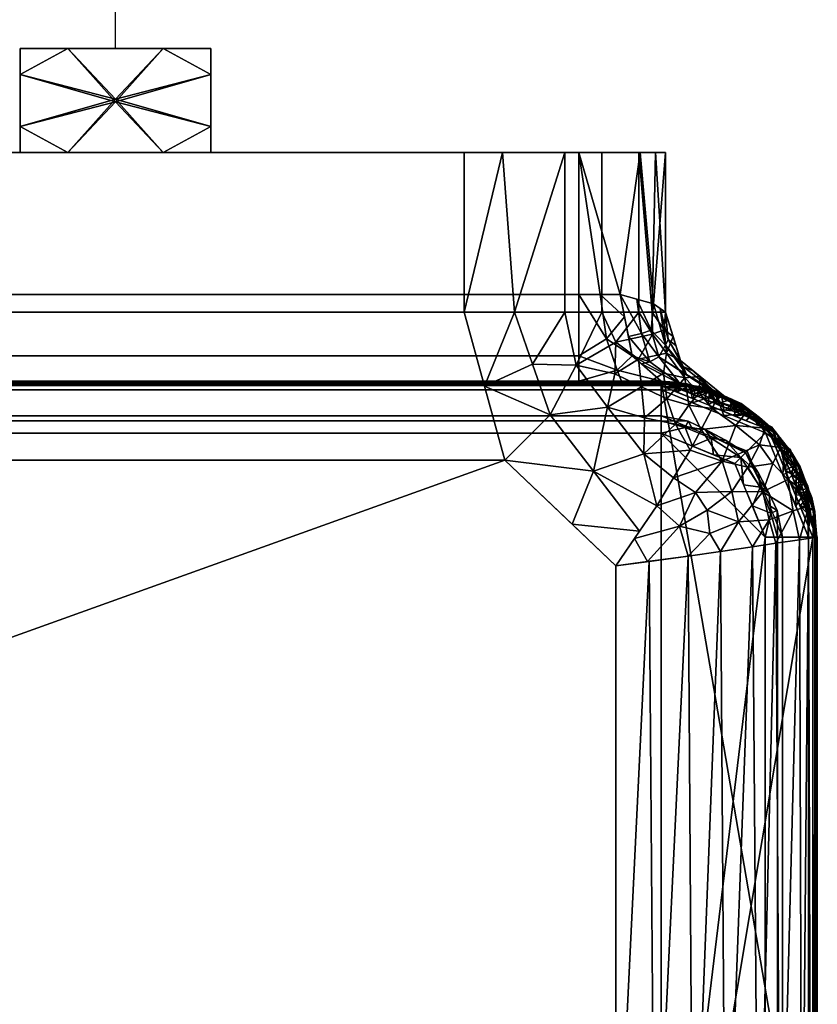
# Model space of a CAD drawing. Header units: millimetres. Extents: x -177 to 342, y -212 to 134.
# Tile 19 of 30: x 64 to 156, y -98 to 15. Entities that reach past the tile are written whole.
import ezdxf

# ---------------------------------------------------------------- set-up
doc = ezdxf.new("R2010")
doc.units = ezdxf.units.MM
doc.layers.add('P-SANR-FIXT', color=6, linetype='Continuous', lineweight=30)

msp = doc.modelspace()

# ---------------------------------------------------------------- linework, layer by layer
at = {"color": 5, "lineweight": 30}
msp.add_line((75, 11.99, -1.56), (75, 115.63, -1.56), dxfattribs=at)
at = {"color": 94, "lineweight": 30}
for p, q in [((85.35, 11.99, -1.56), (64.65, 11.99, -1.56)), ((75, 11.99, -11.91), (75, 11.99, 8.79))]:
    msp.add_line(p, q, dxfattribs=at)
at = {"color": 94, "lineweight": 30, "extrusion": (3.23109e-15, 1, 1.88738e-15)}
msp.add_circle((-75, -1.56, 11.99), 10.35, dxfattribs=at)

# ---------------------------------------------------------------- meshes
at = {"layer": 'P-SANR-FIXT'}
mesh = msp.add_polyface(dxfattribs=at)
corners = [(64, -0.01, -1.56), (64, 2.99, -1.56), (64, 5.99, -1.56), (64, 8.99, -1.56), (64, 11.99, -1.56), (69.5, 11.99, -11.08), (80.5, 11.99, -11.08), (86, 11.99, -1.56), (86, 8.99, -1.56), (86, 5.99, -1.56), (86, 2.99, -1.56), (86, -0.01, -1.56), (80.5, -0.01, -11.08), (69.5, -0.01, -11.08), (75, 6.14, -12.56)]
mesh.append_faces([[corners[k] for k in face] for face in [(6, 14, 5)]], dxfattribs={"vtx0": -1, "vtx1": -1})
mesh.append_faces([[corners[k] for k in face] for face in [(12, 14, 10), (8, 14, 6), (14, 3, 5), (13, 1, 14)]], dxfattribs={"vtx0": -1, "vtx1": -1, "vtx2": -1})
mesh.append_faces([[corners[k] for k in face] for face in [(14, 8, 9, 10), (14, 1, 2, 3)]], dxfattribs={"vtx0": -1, "vtx3": -1})
mesh.append_faces([[corners[k] for k in face] for face in [(11, 12, 10)]], dxfattribs={"vtx1": -1})
mesh.append_faces([[corners[k] for k in face] for face in [(12, 13, 14)]], dxfattribs={"vtx1": -1, "vtx2": -1})
mesh.append_faces([[corners[k] for k in face] for face in [(6, 7, 8), (13, 0, 1), (3, 4, 5)]], dxfattribs={"vtx2": -1})
mesh = msp.add_polyface(dxfattribs=at)
corners = [(64, 11.99, -1.56), (64, 8.99, -1.56), (64, 5.99, -1.56), (64, 2.99, -1.56), (64, -0.01, -1.56), (69.5, -0.01, 7.97), (80.5, -0.01, 7.97), (86, -0.01, -1.56), (86, 2.99, -1.56), (86, 5.99, -1.56), (86, 8.99, -1.56), (86, 11.99, -1.56), (80.5, 11.99, 7.97), (69.5, 11.99, 7.97), (75, 5.84, 9.44)]
mesh.append_faces([[corners[k] for k in face] for face in [(6, 14, 5)]], dxfattribs={"vtx0": -1, "vtx1": -1})
mesh.append_faces([[corners[k] for k in face] for face in [(5, 14, 3), (1, 14, 13), (10, 12, 14), (6, 8, 14)]], dxfattribs={"vtx0": -1, "vtx1": -1, "vtx2": -1})
mesh.append_faces([[corners[k] for k in face] for face in [(14, 1, 2, 3)]], dxfattribs={"vtx0": -1, "vtx3": -1})
mesh.append_faces([[corners[k] for k in face] for face in [(0, 1, 13), (11, 12, 10)]], dxfattribs={"vtx1": -1})
mesh.append_faces([[corners[k] for k in face] for face in [(9, 10, 14, 8), (12, 13, 14)]], dxfattribs={"vtx1": -1, "vtx2": -1})
mesh.append_faces([[corners[k] for k in face] for face in [(3, 4, 5), (6, 7, 8)]], dxfattribs={"vtx2": -1})
mesh = msp.add_polyface(dxfattribs=at)
corners = [(64, 11.99, -1.56), (69.5, 11.99, 7.97), (80.5, 11.99, 7.97), (86, 11.99, -1.56), (80.5, 11.99, -11.08), (69.5, 11.99, -11.08)]
mesh.append_faces([[corners[k] for k in face] for face in [(2, 3, 4, 5), (5, 0, 1, 2)]], dxfattribs={"vtx3": -1})
mesh = msp.add_polyface(dxfattribs=at)
corners = [(138.5, -0.01, -0.02), (135.39, -0.01, -11.65), (126.87, -0.01, -20.16), (115.25, -0.01, -23.27), (-115.25, -0.01, -23.27), (-126.87, -0.01, -20.16), (-135.39, -0.01, -11.65), (-138.5, -0.01, -0.02), (-138.5, -0.01, 4.23), (-135.57, -0.01, 11.3), (-128.5, -0.01, 14.23), (128.5, -0.01, 14.23), (135.57, -0.01, 11.3), (138.5, -0.01, 4.23), (64, -0.01, -1.56), (69.5, -0.01, -11.08), (80.5, -0.01, -11.08), (86, -0.01, -1.56), (80.5, -0.01, 7.97), (69.5, -0.01, 7.97), (-86, -0.01, -1.56), (-80.5, -0.01, -11.08), (-69.5, -0.01, -11.08), (-64, -0.01, -1.56), (-69.5, -0.01, 7.97), (-80.5, -0.01, 7.97)]
mesh.append_faces([[corners[k] for k in face] for face in [(10, 7, 8, 9)]], dxfattribs={"vtx0": -1})
mesh.append_faces([[corners[k] for k in face] for face in [(18, 11, 17), (21, 4, 20)]], dxfattribs={"vtx0": -1, "vtx1": -1})
mesh.append_faces([[corners[k] for k in face] for face in [(11, 0, 1), (24, 19, 14, 23), (4, 21, 22, 3)]], dxfattribs={"vtx0": -1, "vtx2": -1})
mesh.append_faces([[corners[k] for k in face] for face in [(3, 16, 17, 11), (11, 18, 19, 24), (10, 25, 20, 4)]], dxfattribs={"vtx0": -1, "vtx2": -1, "vtx3": -1})
mesh.append_faces([[corners[k] for k in face] for face in [(11, 1, 2, 3), (10, 4, 5, 6)]], dxfattribs={"vtx0": -1, "vtx3": -1})
mesh.append_faces([[corners[k] for k in face] for face in [(6, 7, 10)]], dxfattribs={"vtx1": -1, "vtx2": -1})
mesh.append_faces([[corners[k] for k in face] for face in [(15, 16, 3, 22)]], dxfattribs={"vtx1": -1, "vtx2": -1, "vtx3": -1})
mesh.append_faces([[corners[k] for k in face] for face in [(14, 15, 22, 23), (24, 25, 10, 11)]], dxfattribs={"vtx1": -1, "vtx3": -1})
mesh.append_faces([[corners[k] for k in face] for face in [(11, 12, 13, 0)]], dxfattribs={"vtx3": -1})
mesh = msp.add_polyface(dxfattribs=at)
corners = [(115.25, -0.01, -23.27), (115.25, -18.46, -23.27), (119.96, -35.52, -23.27), (132.75, -47.75, -23.27), (132.75, -126.26, -23.27), (-132.75, -126.26, -23.27), (-132.75, -47.75, -23.27), (-119.96, -35.52, -23.27), (-115.25, -18.46, -23.27), (-115.25, -0.01, -23.27)]
mesh.append_faces([[corners[k] for k in face] for face in [(8, 1, 2, 7)]], dxfattribs={"vtx0": -1, "vtx2": -1})
mesh.append_faces([[corners[k] for k in face] for face in [(9, 0, 1, 8)]], dxfattribs={"vtx2": -1})
mesh.append_faces([[corners[k] for k in face] for face in [(5, 6, 7, 2)]], dxfattribs={"vtx2": -1, "vtx3": -1})
mesh.append_faces([[corners[k] for k in face] for face in [(2, 3, 4, 5)]], dxfattribs={"vtx3": -1})
mesh = msp.add_polyface(dxfattribs=at)
corners = [(128.5, -16.42, 14.23), (128.5, -0.01, 14.23), (-128.5, -0.01, 14.23), (-128.5, -16.42, 14.23)]
mesh.append_faces([[corners[k] for k in face] for face in [(0, 1, 2, 3)]])
mesh = msp.add_polyface(dxfattribs=at)
corners = [(115.25, -0.01, -23.27), (126.87, -0.01, -20.16), (135.39, -0.01, -11.65), (138.5, -0.01, -0.02), (138.5, -18.46, -0.02), (135.39, -18.46, -11.65), (126.87, -18.46, -20.16), (115.25, -18.46, -23.27), (137.32, -0.01, -4.44), (136.94, -18.46, -5.83), (131.13, -0.01, -15.9), (131.13, -18.46, -15.9), (119.67, -0.01, -22.09), (121.06, -18.46, -21.71)]
mesh.append_faces([[corners[k] for k in face] for face in [(4, 8, 3)]], dxfattribs={"vtx0": -1})
mesh.append_faces([[corners[k] for k in face] for face in [(13, 1, 6), (1, 13, 12)]], dxfattribs={"vtx0": -1, "vtx1": -1})
mesh.append_faces([[corners[k] for k in face] for face in [(2, 9, 5), (8, 4, 9), (6, 1, 10, 11), (12, 13, 7)]], dxfattribs={"vtx0": -1, "vtx2": -1})
mesh.append_faces([[corners[k] for k in face] for face in [(2, 8, 9)]], dxfattribs={"vtx1": -1, "vtx2": -1})
mesh.append_faces([[corners[k] for k in face] for face in [(10, 2, 5, 11)]], dxfattribs={"vtx1": -1, "vtx3": -1})
mesh.append_faces([[corners[k] for k in face] for face in [(7, 0, 12)]], dxfattribs={"vtx2": -1})
mesh = msp.add_polyface(dxfattribs=at)
corners = [(128.5, -16.42, 14.23), (130.95, -16.42, 13.92), (133.25, -16.42, 13.03), (137.08, -17.49, 9.36), (138.5, -18.46, 4.23), (138.5, -0.01, 4.23), (135.57, -0.01, 11.3), (128.5, -0.01, 14.23)]
mesh.append_faces([[corners[k] for k in face] for face in [(3, 6, 2)]], dxfattribs={"vtx0": -1, "vtx1": -1})
mesh.append_faces([[corners[k] for k in face] for face in [(2, 6, 7)]], dxfattribs={"vtx0": -1, "vtx2": -1})
mesh.append_faces([[corners[k] for k in face] for face in [(1, 2, 7), (5, 6, 3)]], dxfattribs={"vtx1": -1, "vtx2": -1})
mesh.append_faces([[corners[k] for k in face] for face in [(7, 0, 1), (3, 4, 5)]], dxfattribs={"vtx2": -1})
mesh = msp.add_polyface(dxfattribs=at)
corners = [(138.5, -0.01, -0.02), (138.5, -0.01, 4.23), (138.5, -18.46, 4.23), (138.5, -18.46, -0.02)]
mesh.append_faces([[corners[k] for k in face] for face in [(0, 1, 2, 3)]])
mesh = msp.add_polyface(dxfattribs=at)
corners = [(-128.5, -16.42, 14.23), (-128.5, -23.49, 17.16), (-128.5, -26.42, 24.23), (128.5, -26.42, 24.23), (128.5, -23.49, 17.16), (128.5, -16.42, 14.23)]
mesh.append_faces([[corners[k] for k in face] for face in [(1, 4, 5, 0)]], dxfattribs={"vtx0": -1})
mesh.append_faces([[corners[k] for k in face] for face in [(1, 2, 3, 4)]], dxfattribs={"vtx3": -1})
mesh = msp.add_polyface(dxfattribs=at)
corners = [(128.5, -16.42, 14.23), (128.5, -23.49, 17.16), (128.5, -26.42, 24.23), (133.4, -26.42, 23.62), (138, -26.42, 21.83), (134.64, -23.49, 15.61), (133.25, -16.42, 13.03), (130.95, -16.42, 13.92), (133.75, -18.98, 13.96), (131.67, -21.52, 15.17), (132.9, -25.13, 18.67)]
mesh.append_faces([[corners[k] for k in face] for face in [(5, 10, 4), (1, 9, 0), (0, 9, 7)]], dxfattribs={"vtx0": -1, "vtx1": -1})
mesh.append_faces([[corners[k] for k in face] for face in [(9, 8, 7), (5, 9, 10), (9, 1, 10)]], dxfattribs={"vtx0": -1, "vtx1": -1, "vtx2": -1})
mesh.append_faces([[corners[k] for k in face] for face in [(10, 3, 4), (10, 1, 2)]], dxfattribs={"vtx0": -1, "vtx2": -1})
mesh.append_faces([[corners[k] for k in face] for face in [(5, 8, 9), (2, 3, 10)]], dxfattribs={"vtx1": -1, "vtx2": -1})
mesh.append_faces([[corners[k] for k in face] for face in [(8, 6, 7)]], dxfattribs={"vtx2": -1})
mesh = msp.add_polyface(dxfattribs=at)
corners = [(133.25, -16.42, 13.03), (134.64, -23.49, 15.61), (138, -26.42, 21.83), (143.19, -27.18, 13.79), (144.75, -27.73, 4.23), (140.21, -24.05, 4.23), (138.5, -18.46, 4.23), (137.08, -17.49, 9.36), (140.18, -26.74, 18.44), (137.73, -23.61, 12.62), (137.86, -18.02, 6.55), (138.47, -22.27, 8.96), (135.7, -24.41, 17.56), (136.66, -24.2, 15.01), (135.17, -16.96, 11.19), (134.2, -21.27, 14.8), (135.71, -20.93, 12.45), (136.83, -20.55, 10.75), (143.99, -27.47, 8.9), (140.91, -25.65, 10.1), (141.64, -25.21, 4.23), (140.52, -24.73, 7.06), (139.67, -22.3, 4.23), (138.8, -21.59, 6.55)]
mesh.append_faces([[corners[k] for k in face] for face in [(3, 9, 8), (12, 13, 1), (14, 17, 7), (18, 19, 3), (22, 23, 5), (6, 23, 22)]], dxfattribs={"vtx0": -1, "vtx1": -1})
mesh.append_faces([[corners[k] for k in face] for face in [(19, 18, 21), (13, 16, 15), (20, 21, 18), (3, 19, 9), (8, 13, 12), (13, 8, 9), (23, 21, 5), (17, 11, 7), (23, 10, 11), (14, 16, 17), (16, 13, 9), (17, 16, 9), (11, 17, 9), (9, 19, 11), (11, 19, 21), (21, 23, 11)]], dxfattribs={"vtx0": -1, "vtx1": -1, "vtx2": -1})
mesh.append_faces([[corners[k] for k in face] for face in [(16, 14, 0), (23, 6, 10)]], dxfattribs={"vtx0": -1, "vtx2": -1})
mesh.append_faces([[corners[k] for k in face] for face in [(10, 7, 11), (0, 15, 16), (15, 1, 13), (20, 5, 21)]], dxfattribs={"vtx1": -1, "vtx2": -1})
mesh.append_faces([[corners[k] for k in face] for face in [(12, 2, 8), (18, 4, 20)]], dxfattribs={"vtx2": -1})
mesh = msp.add_polyface(dxfattribs=at)
corners = [(144.75, -27.73, -0.02), (143.85, -29.59, -9.59), (141.33, -34.4, -17.1), (137.5, -40.79, -21.72), (132.75, -47.75, -23.27), (119.96, -35.52, -23.27), (115.25, -18.46, -23.27), (126.87, -18.46, -20.16), (135.39, -18.46, -11.65), (138.5, -18.46, -0.02), (140.21, -24.05, -0.02), (131.78, -29.4, -19.11), (138.63, -28.46, -13.13), (135.38, -23.87, -13.33), (127.7, -42.92, -23.27), (135.48, -43.75, -22.38), (130.19, -36.81, -22.09), (139.35, -21.26, -0.02), (138.6, -23.18, -6.65), (140.7, -26.03, -6.3), (136.94, -18.46, -5.83), (137, -20.98, -8.92), (142.48, -25.89, -0.02), (125.16, -30.29, -22.17), (128.19, -24.58, -19.91), (121.06, -18.46, -21.71), (117.6, -26.99, -23.27), (131.13, -18.46, -15.9), (135.97, -34.79, -19.51), (144.3, -28.67, -4.82), (142.36, -27.75, -7.19), (142.59, -31.99, -13.34), (139.65, -31.37, -15.21), (136.07, -30.65, -17.04), (135.73, -27.09, -14.94), (138.24, -25.51, -10.4), (132.62, -25.57, -17.03), (132.77, -21.91, -15.73), (141.18, -29.19, -11.42), (138.31, -20.48, -4.27), (123.14, -24.44, -22.13), (139.41, -37.59, -19.41)]
mesh.append_faces([[corners[k] for k in face] for face in [(14, 15, 4)]], dxfattribs={"vtx0": -1})
mesh.append_faces([[corners[k] for k in face] for face in [(5, 16, 14), (10, 18, 17), (1, 30, 29), (17, 39, 9), (8, 37, 27), (9, 39, 20), (7, 40, 25), (3, 28, 41)]], dxfattribs={"vtx0": -1, "vtx1": -1})
mesh.append_faces([[corners[k] for k in face] for face in [(3, 16, 28), (30, 22, 29), (21, 39, 18), (12, 38, 32), (16, 15, 14), (12, 35, 19), (35, 12, 34), (19, 30, 38), (12, 33, 34), (36, 37, 13), (16, 23, 11), (5, 23, 16), (34, 36, 13), (18, 10, 19), (39, 21, 20), (16, 11, 28), (13, 21, 18), (24, 11, 23), (24, 23, 40), (37, 8, 21), (25, 40, 26), (24, 40, 7), (21, 13, 37), (32, 33, 12), (32, 38, 31), (22, 30, 19), (2, 28, 32), (33, 32, 28), (28, 11, 33), (11, 36, 34), (11, 34, 33), (35, 13, 18), (13, 35, 34), (19, 35, 18), (11, 24, 36), (37, 24, 27), (24, 37, 36), (19, 38, 12), (38, 30, 1), (18, 39, 17), (26, 40, 23)]], dxfattribs={"vtx0": -1, "vtx1": -1, "vtx2": -1})
mesh.append_faces([[corners[k] for k in face] for face in [(28, 2, 41), (23, 5, 26), (21, 8, 20), (38, 1, 31), (19, 10, 22), (24, 7, 27), (32, 31, 2)]], dxfattribs={"vtx0": -1, "vtx2": -1})
mesh.append_faces([[corners[k] for k in face] for face in [(6, 25, 26)]], dxfattribs={"vtx1": -1})
mesh.append_faces([[corners[k] for k in face] for face in [(3, 15, 16)]], dxfattribs={"vtx1": -1, "vtx2": -1})
mesh.append_faces([[corners[k] for k in face] for face in [(22, 0, 29)]], dxfattribs={"vtx2": -1})
mesh = msp.add_polyface(dxfattribs=at)
corners = [(144.75, -27.73, -0.02), (140.21, -24.05, -0.02), (138.5, -18.46, -0.02), (138.5, -18.46, 4.23), (140.21, -24.05, 4.23), (144.75, -27.73, 4.23)]
mesh.append_faces([[corners[k] for k in face] for face in [(3, 4, 1, 2)]], dxfattribs={"vtx1": -1})
mesh.append_faces([[corners[k] for k in face] for face in [(5, 0, 1, 4)]], dxfattribs={"vtx2": -1})
mesh = msp.add_polyface(dxfattribs=at)
corners = [(-156, -44.41, 28.75), (-150.73, -31.69, 28.75), (-138, -26.41, 28.75), (138, -26.41, 28.75), (150.73, -31.69, 28.75), (156, -44.41, 28.75), (156, -131.5, 28.75), (150.73, -144.23, 28.75), (138, -149.5, 28.75), (-138, -149.5, 28.75), (-150.73, -144.23, 28.75), (-156, -131.5, 28.75)]
mesh.append_faces([[corners[k] for k in face] for face in [(9, 2, 3, 8)]], dxfattribs={"vtx0": -1, "vtx2": -1})
mesh.append_faces([[corners[k] for k in face] for face in [(0, 1, 2, 11)]], dxfattribs={"vtx2": -1})
mesh.append_faces([[corners[k] for k in face] for face in [(6, 7, 8, 3), (9, 10, 11, 2)]], dxfattribs={"vtx2": -1, "vtx3": -1})
mesh.append_faces([[corners[k] for k in face] for face in [(3, 4, 5, 6)]], dxfattribs={"vtx3": -1})
mesh = msp.add_polyface(dxfattribs=at)
corners = [(-138, -26.92, 28.73), (-150.37, -32.05, 28.73), (-155.5, -44.42, 28.73), (-155.5, -131.51, 28.73), (-150.37, -143.88, 28.73), (-138, -149.01, 28.73), (138, -149.01, 28.73), (150.37, -143.88, 28.73), (155.5, -131.51, 28.73), (155.5, -44.42, 28.73), (150.37, -32.05, 28.73), (138, -26.92, 28.73)]
mesh.append_faces([[corners[k] for k in face] for face in [(6, 11, 0, 5)]], dxfattribs={"vtx0": -1, "vtx2": -1})
mesh.append_faces([[corners[k] for k in face] for face in [(9, 10, 11, 6), (3, 4, 5, 0)]], dxfattribs={"vtx2": -1, "vtx3": -1})
mesh.append_faces([[corners[k] for k in face] for face in [(0, 1, 2, 3), (6, 7, 8, 9)]], dxfattribs={"vtx3": -1})
mesh = msp.add_polyface(dxfattribs=at)
corners = [(138, -27.41, 31.75), (138, -26.71, 31.46), (138, -26.41, 30.75), (-138, -26.41, 30.75), (-138, -26.71, 31.46), (-138, -27.41, 31.75)]
mesh.append_faces([[corners[k] for k in face] for face in [(1, 4, 5, 0)]], dxfattribs={"vtx0": -1})
mesh.append_faces([[corners[k] for k in face] for face in [(1, 2, 3, 4)]], dxfattribs={"vtx3": -1})
mesh = msp.add_polyface(dxfattribs=at)
corners = [(138, -26.41, 30.75), (138, -26.41, 28.75), (-138, -26.41, 28.75), (-138, -26.41, 30.75)]
mesh.append_faces([[corners[k] for k in face] for face in [(0, 1, 2, 3)]])
mesh = msp.add_polyface(dxfattribs=at)
corners = [(138, -26.92, 28.73), (138, -26.57, 28.58), (138, -26.42, 28.23), (-138, -26.42, 28.23), (-138, -26.57, 28.58), (-138, -26.92, 28.73)]
mesh.append_faces([[corners[k] for k in face] for face in [(4, 1, 2, 3)]], dxfattribs={"vtx0": -1})
mesh.append_faces([[corners[k] for k in face] for face in [(4, 5, 0, 1)]], dxfattribs={"vtx3": -1})
mesh = msp.add_polyface(dxfattribs=at)
corners = [(-138, -26.42, 28.23), (138, -26.42, 28.23), (138, -26.42, 21.83), (133.4, -26.42, 23.62), (128.5, -26.42, 24.23), (-128.5, -26.42, 24.23), (-133.4, -26.42, 23.62), (-138, -26.42, 21.83)]
mesh.append_faces([[corners[k] for k in face] for face in [(0, 6, 7), (3, 1, 2)]], dxfattribs={"vtx0": -1})
mesh.append_faces([[corners[k] for k in face] for face in [(6, 0, 5)]], dxfattribs={"vtx0": -1, "vtx1": -1})
mesh.append_faces([[corners[k] for k in face] for face in [(5, 0, 1, 4), (1, 3, 4)]], dxfattribs={"vtx0": -1, "vtx2": -1})
mesh = msp.add_polyface(dxfattribs=at)
corners = [(155, -44.41, 31.75), (155.71, -44.41, 31.46), (156, -44.41, 30.75), (150.73, -31.69, 30.75), (138, -26.41, 30.75), (138, -26.71, 31.46), (138, -27.41, 31.75), (150.02, -32.39, 31.75), (145.2, -29.4, 30.75), (152.02, -37.21, 31.75), (145.2, -30.4, 31.75), (153.02, -37.21, 30.75), (148.49, -30.15, 31.46), (152.2, -33.98, 31.54), (154.77, -38.98, 31.53), (141.6, -28.91, 31.75), (144.32, -28.01, 31.57), (141.6, -27.91, 30.75), (143.81, -27.48, 31.18), (138, -26.52, 31), (141.37, -27.03, 31.45), (138, -27.06, 31.6), (141.87, -27.46, 31.67), (147.97, -30.54, 30.75), (151.87, -34.45, 30.75), (153.46, -35.4, 31.2), (151.4, -32.56, 31.2), (154.51, -40.81, 30.75), (154.92, -38.52, 31.15), (155.9, -44.41, 31), (155.54, -41.34, 31.33), (153.55, -36.53, 31.65), (153.51, -40.81, 31.75)]
mesh.append_faces([[corners[k] for k in face] for face in [(3, 26, 24), (7, 12, 10), (17, 18, 8), (15, 22, 6), (6, 22, 21), (23, 26, 3), (29, 30, 1), (1, 14, 0)]], dxfattribs={"vtx0": -1, "vtx1": -1})
mesh.append_faces([[corners[k] for k in face] for face in [(31, 13, 9), (14, 28, 25), (26, 25, 24), (20, 16, 18), (19, 20, 17), (10, 12, 16), (13, 12, 7), (26, 23, 12), (30, 27, 28), (21, 22, 20), (25, 26, 13), (16, 20, 22), (12, 18, 16), (20, 18, 17), (15, 16, 22), (12, 8, 18), (31, 25, 13), (27, 30, 29), (12, 13, 26), (11, 25, 28), (30, 28, 14), (1, 30, 14), (25, 31, 14), (31, 32, 14)]], dxfattribs={"vtx0": -1, "vtx1": -1, "vtx2": -1})
mesh.append_faces([[corners[k] for k in face] for face in [(13, 7, 9), (20, 5, 21), (12, 23, 8)]], dxfattribs={"vtx0": -1, "vtx2": -1})
mesh.append_faces([[corners[k] for k in face] for face in [(15, 10, 16), (11, 24, 25), (9, 32, 31), (19, 5, 20), (27, 11, 28), (32, 0, 14)]], dxfattribs={"vtx1": -1, "vtx2": -1})
mesh.append_faces([[corners[k] for k in face] for face in [(17, 4, 19), (29, 2, 27)]], dxfattribs={"vtx2": -1})
mesh = msp.add_polyface(dxfattribs=at)
corners = [(138, -26.41, 30.75), (150.73, -31.69, 30.75), (156, -44.41, 30.75), (156, -44.41, 28.75), (150.73, -31.69, 28.75), (138, -26.41, 28.75), (153.36, -38.05, 30.75), (153.36, -38.05, 28.75), (152.05, -34.87, 28.75), (146.34, -29.87, 28.75), (144.36, -29.05, 30.75), (147.55, -30.37, 30.75), (154.68, -41.23, 30.75), (154.68, -41.23, 28.75), (152.05, -34.87, 30.75), (142.17, -28.14, 28.75), (141.18, -27.73, 30.75)]
mesh.append_faces([[corners[k] for k in face] for face in [(16, 5, 0)]], dxfattribs={"vtx0": -1})
mesh.append_faces([[corners[k] for k in face] for face in [(5, 16, 15)]], dxfattribs={"vtx0": -1, "vtx1": -1})
mesh.append_faces([[corners[k] for k in face] for face in [(12, 13, 7, 6), (4, 1, 14, 8), (4, 11, 1), (8, 14, 6, 7), (9, 10, 11), (11, 4, 9), (10, 9, 15)]], dxfattribs={"vtx0": -1, "vtx2": -1})
mesh.append_faces([[corners[k] for k in face] for face in [(16, 10, 15)]], dxfattribs={"vtx1": -1, "vtx2": -1})
mesh.append_faces([[corners[k] for k in face] for face in [(2, 3, 13, 12)]], dxfattribs={"vtx2": -1})
mesh = msp.add_polyface(dxfattribs=at)
corners = [(155.5, -44.42, 28.73), (155.85, -44.42, 28.58), (156, -44.42, 28.23), (150.73, -31.69, 28.23), (138, -26.42, 28.23), (138, -26.57, 28.58), (138, -26.92, 28.73), (150.37, -32.05, 28.73), (145.2, -29.9, 28.73), (144.36, -29.06, 28.23), (141.6, -27.91, 28.23), (153.02, -37.22, 28.23), (152.94, -38.23, 28.73), (154.01, -40.82, 28.73), (154.51, -40.82, 28.23), (141.6, -28.41, 28.73), (154.96, -38.8, 28.57), (143.34, -27.38, 28.57), (151.66, -35.14, 28.73), (147.55, -30.37, 28.23), (153.71, -35.98, 28.6), (151.87, -34.46, 28.23), (151.66, -32.93, 28.58), (149.32, -30.61, 28.58), (146.11, -28.49, 28.56), (154.75, -42.62, 28.73), (155.51, -41.2, 28.63), (139.8, -27.67, 28.73), (141.2, -26.94, 28.65), (147.79, -30.98, 28.73), (139.8, -27.17, 28.23), (140.94, -26.72, 28.45), (138, -26.47, 28.35), (139.7, -26.66, 28.59), (139.49, -26.52, 28.42), (155.25, -42.62, 28.23), (155.71, -41.47, 28.43), (155.95, -44.42, 28.35), (155.78, -42.73, 28.57), (155.68, -44.42, 28.66), (155.37, -39.86, 28.44), (153.76, -39.02, 28.23), (155.59, -42.47, 28.69), (153.47, -39.53, 28.73), (155.03, -39.6, 28.69), (154.52, -38.04, 28.68), (154.4, -37.33, 28.56), (154.02, -36.31, 28.43), (153.08, -34.7, 28.46), (152.7, -34.45, 28.65), (152.44, -35.84, 28.23), (142.98, -28.48, 28.23), (143.4, -29.16, 28.73), (144.97, -28.14, 28.68), (146.39, -28.83, 28.69), (147.75, -29.47, 28.59), (146.5, -30.44, 28.73), (145.95, -29.72, 28.23), (147.22, -29.01, 28.42), (143.56, -27.62, 28.69), (144.75, -27.87, 28.56), (148.48, -30.15, 28.68), (149.08, -31.51, 28.73), (150, -31.4, 28.68), (150.56, -31.7, 28.55), (152.3, -36.69, 28.73), (151.3, -33.07, 28.23), (151.02, -33.59, 28.73), (149.14, -31.03, 28.23)]
mesh.append_faces([[corners[k] for k in face] for face in [(14, 36, 35), (30, 31, 10), (9, 24, 57), (4, 34, 30), (5, 34, 32), (39, 42, 0), (37, 38, 1), (51, 60, 9), (12, 45, 65), (68, 64, 3)]], dxfattribs={"vtx0": -1, "vtx1": -1})
mesh.append_faces([[corners[k] for k in face] for face in [(47, 50, 48), (33, 28, 31), (39, 38, 42), (46, 20, 45), (64, 23, 63), (43, 44, 45), (59, 28, 15), (54, 55, 24), (40, 41, 16), (20, 47, 48), (33, 31, 34), (54, 53, 8), (49, 20, 48), (60, 17, 59), (20, 65, 45), (19, 58, 23), (61, 63, 23), (40, 26, 36), (35, 38, 37), (60, 51, 17), (27, 28, 33), (24, 53, 54), (62, 63, 61), (17, 31, 28), (5, 33, 34), (31, 30, 34), (40, 36, 14), (38, 35, 36), (38, 36, 26), (38, 26, 42), (26, 40, 16), (13, 42, 26), (16, 45, 44), (13, 26, 44), (26, 16, 44), (46, 45, 16), (49, 65, 20), (41, 46, 16), (47, 20, 46), (41, 47, 46), (66, 64, 22), (48, 22, 49), (49, 22, 67), (17, 10, 31), (59, 52, 53), (60, 53, 24), (53, 60, 59), (55, 61, 23), (56, 61, 54), (58, 55, 23), (58, 24, 55), (24, 58, 57), (64, 68, 23), (28, 59, 17), (24, 9, 60), (61, 55, 54), (64, 63, 22), (48, 66, 22), (63, 67, 22)]], dxfattribs={"vtx0": -1, "vtx1": -1, "vtx2": -1})
mesh.append_faces([[corners[k] for k in face] for face in [(53, 52, 8), (17, 51, 10), (47, 41, 11), (64, 66, 3), (58, 19, 57), (42, 13, 25), (33, 5, 6), (40, 14, 41), (42, 25, 0), (48, 21, 66), (47, 11, 50), (54, 8, 56), (61, 29, 62)]], dxfattribs={"vtx0": -1, "vtx2": -1})
mesh.append_faces([[corners[k] for k in face] for face in [(49, 67, 18, 65)]], dxfattribs={"vtx0": -1, "vtx3": -1})
mesh.append_faces([[corners[k] for k in face] for face in [(2, 35, 37)]], dxfattribs={"vtx1": -1})
mesh.append_faces([[corners[k] for k in face] for face in [(27, 15, 28), (43, 13, 44), (12, 43, 45), (7, 67, 63), (6, 27, 33), (4, 32, 34), (39, 1, 38), (50, 21, 48), (56, 29, 61), (15, 52, 59), (62, 7, 63), (68, 19, 23)]], dxfattribs={"vtx1": -1, "vtx2": -1})
mesh = msp.add_polyface(dxfattribs=at)
corners = [(138, -26.42, 28.23), (150.73, -31.69, 28.23), (156, -44.42, 28.23), (156, -44.42, -0.02), (152.92, -34.36, -0.02), (144.75, -27.73, -0.02), (144.75, -27.73, 4.23), (143.07, -27.15, 13.72), (138, -26.42, 21.83), (144.36, -29.06, 28.23), (147.9, -30.29, -0.02), (154.81, -40.54, -0.02), (153.36, -38.06, 28.23), (154.68, -41.24, 28.23), (141.18, -27.74, 28.23), (140.54, -26.78, 17.77), (138.96, -26.56, 20.29), (147.55, -30.37, 28.23), (150.41, -32.32, -0.02), (153.87, -37.45, -0.02), (152.05, -34.87, 28.23)]
mesh.append_faces([[corners[k] for k in face] for face in [(0, 16, 8)]], dxfattribs={"vtx0": -1})
mesh.append_faces([[corners[k] for k in face] for face in [(18, 20, 4), (14, 16, 0), (1, 10, 17), (17, 6, 9), (16, 14, 15)]], dxfattribs={"vtx0": -1, "vtx1": -1})
mesh.append_faces([[corners[k] for k in face] for face in [(6, 17, 10)]], dxfattribs={"vtx0": -1, "vtx1": -1, "vtx2": -1})
mesh.append_faces([[corners[k] for k in face] for face in [(12, 11, 19), (9, 6, 7), (14, 7, 15), (18, 1, 20), (20, 19, 4)]], dxfattribs={"vtx0": -1, "vtx2": -1})
mesh.append_faces([[corners[k] for k in face] for face in [(3, 11, 13), (12, 13, 11), (14, 9, 7), (18, 10, 1), (20, 12, 19)]], dxfattribs={"vtx1": -1, "vtx2": -1})
mesh.append_faces([[corners[k] for k in face] for face in [(13, 2, 3), (10, 5, 6)]], dxfattribs={"vtx2": -1})
mesh = msp.add_polyface(dxfattribs=at)
corners = [(-138, -27.41, 31.75), (-150.02, -32.39, 31.75), (-155, -44.41, 31.75), (-155, -131.5, 31.75), (-150.02, -143.52, 31.75), (-138, -148.5, 31.75), (138, -148.5, 31.75), (150.02, -143.52, 31.75), (155, -131.5, 31.75), (155, -44.41, 31.75), (150.02, -32.39, 31.75), (138, -27.41, 31.75), (152, -131.5, 31.75), (147.9, -141.4, 31.75), (138, -145.5, 31.75), (-138, -145.5, 31.75), (-147.9, -141.4, 31.75), (-152, -131.5, 31.75), (-152, -44.41, 31.75), (-147.9, -34.51, 31.75), (-138, -30.41, 31.75), (138, -30.41, 31.75), (147.9, -34.51, 31.75), (152, -44.41, 31.75)]
mesh.append_faces([[corners[k] for k in face] for face in [(17, 3, 4, 16), (3, 17, 18, 2), (5, 15, 16, 4), (0, 20, 21, 11), (11, 21, 22, 10), (23, 9, 10, 22)]], dxfattribs={"vtx0": -1, "vtx2": -1})
mesh.append_faces([[corners[k] for k in face] for face in [(14, 15, 5, 6), (1, 2, 18, 19), (19, 20, 0, 1), (13, 14, 6, 7), (7, 8, 12, 13), (23, 12, 8, 9)]], dxfattribs={"vtx1": -1, "vtx3": -1})
mesh = msp.add_polyface(dxfattribs=at)
corners = [(144.75, -27.73, -0.02), (152.92, -34.36, -0.02), (156, -44.42, -0.02), (153.94, -44.73, -9.59), (148.53, -45.53, -17.1), (141.11, -46.6, -21.72), (132.75, -47.75, -23.27), (137.5, -40.79, -21.72), (141.33, -34.4, -17.1), (143.85, -29.59, -9.59), (146.13, -39.16, -17.56), (149.14, -31.29, -0.02), (149.32, -33.76, -10.23), (154.35, -39.02, -0.02), (152.61, -37.77, -9.17), (134.91, -44.58, -22.56), (136.42, -47.24, -22.59), (140.08, -43.14, -21.73), (141.94, -39.25, -19.87), (145.02, -35.64, -16.2), (142.59, -32, -13.35), (146.61, -31.54, -10.4), (144.27, -28.72, -5.11), (146.94, -29.51, -0.02), (147.79, -30.02, -5.14), (149.98, -31.84, -5.27), (151.77, -34.06, -5.83), (151.03, -32.82, -0.02), (150.85, -35.91, -10.47), (149.72, -39.18, -14.39), (151.23, -45.13, -13.35), (153.21, -41.38, -10.38), (146.9, -42.66, -18.15), (150.44, -42.44, -14.78), (155.18, -41.72, -0.02), (154.9, -44.59, -5.11), (155.03, -40.79, -5.13), (139.41, -37.59, -19.41), (144.82, -46.07, -19.41), (143.59, -43.99, -20.44), (153.64, -36.69, -0.02), (143.28, -41.29, -20.02), (147.97, -36.35, -14.39)]
mesh.append_faces([[corners[k] for k in face] for face in [(40, 26, 1), (3, 36, 35), (1, 26, 27), (30, 31, 3), (34, 36, 13), (8, 19, 37)]], dxfattribs={"vtx0": -1, "vtx1": -1})
mesh.append_faces([[corners[k] for k in face] for face in [(26, 14, 28), (33, 31, 30), (17, 16, 15), (11, 25, 24), (14, 29, 28), (18, 17, 7), (19, 12, 42), (10, 32, 41), (32, 33, 4), (18, 41, 17), (10, 18, 19), (18, 37, 19), (10, 19, 42), (12, 19, 21), (20, 21, 19), (21, 24, 25), (9, 24, 21), (23, 24, 22), (12, 21, 25), (12, 25, 26), (25, 27, 26), (12, 26, 28), (29, 42, 28), (10, 29, 32), (36, 31, 14), (14, 31, 29), (41, 18, 10), (32, 38, 39), (33, 29, 31), (29, 33, 32), (36, 34, 35), (14, 13, 36), (3, 31, 36), (39, 5, 17), (14, 26, 40), (41, 39, 17), (39, 41, 32), (10, 42, 29), (28, 42, 12)]], dxfattribs={"vtx0": -1, "vtx1": -1, "vtx2": -1})
mesh.append_faces([[corners[k] for k in face] for face in [(24, 23, 11), (24, 9, 22), (25, 11, 27), (18, 7, 37), (32, 4, 38)]], dxfattribs={"vtx0": -1, "vtx2": -1})
mesh.append_faces([[corners[k] for k in face] for face in [(15, 7, 17), (5, 16, 17), (20, 9, 21), (30, 4, 33), (38, 5, 39), (8, 20, 19), (40, 13, 14)]], dxfattribs={"vtx1": -1, "vtx2": -1})
mesh.append_faces([[corners[k] for k in face] for face in [(16, 6, 15), (22, 0, 23), (34, 2, 35)]], dxfattribs={"vtx2": -1})
mesh = msp.add_polyface(dxfattribs=at)
corners = [(-138, -30.41, 31.75), (-138, -31, 30.34), (-138, -32.41, 29.75), (138, -32.41, 29.75), (138, -31, 30.34), (138, -30.41, 31.75)]
mesh.append_faces([[corners[k] for k in face] for face in [(1, 4, 5, 0)]], dxfattribs={"vtx0": -1})
mesh.append_faces([[corners[k] for k in face] for face in [(1, 2, 3, 4)]], dxfattribs={"vtx3": -1})
mesh = msp.add_polyface(dxfattribs=at)
corners = [(138, -30.41, 31.75), (138, -31, 30.34), (138, -32.41, 29.75), (146.49, -35.93, 29.75), (150, -44.41, 29.75), (151.41, -44.41, 30.34), (152, -44.41, 31.75), (147.9, -34.51, 31.75), (141.6, -31.91, 31.75), (148.51, -40.81, 29.75), (141.6, -33.91, 29.75), (150.51, -40.81, 31.75), (145.39, -33.22, 30.34), (149.2, -37.03, 30.34), (150.65, -41.67, 29.99), (151.37, -41.34, 30.73), (149.2, -37.66, 31.75), (140.75, -31.76, 29.99), (141.08, -31.04, 30.73), (144.75, -33.21, 31.75), (150.45, -39.4, 30.34), (149.41, -38.67, 29.9), (147.5, -38.37, 29.75), (143.02, -31.96, 30.34), (143.74, -33.01, 29.9), (144.04, -34.92, 29.75), (147.19, -35.22, 30.02), (147.7, -34.69, 30.75)]
mesh.append_faces([[corners[k] for k in face] for face in [(8, 23, 19), (16, 20, 11), (11, 15, 6), (1, 18, 0), (22, 26, 3)]], dxfattribs={"vtx0": -1, "vtx1": -1})
mesh.append_faces([[corners[k] for k in face] for face in [(12, 24, 26), (21, 26, 22), (17, 23, 18), (26, 13, 27), (5, 15, 14), (21, 20, 13), (20, 14, 15), (13, 16, 27), (1, 17, 18), (11, 20, 15), (24, 23, 17), (23, 12, 19), (9, 14, 21), (13, 20, 16), (20, 21, 14), (8, 18, 23), (12, 23, 24), (12, 26, 27), (10, 24, 17), (24, 25, 26), (21, 13, 26), (12, 27, 19)]], dxfattribs={"vtx0": -1, "vtx1": -1, "vtx2": -1})
mesh.append_faces([[corners[k] for k in face] for face in [(18, 8, 0), (14, 9, 4), (17, 2, 10), (17, 1, 2), (14, 4, 5), (15, 5, 6), (24, 10, 25)]], dxfattribs={"vtx0": -1, "vtx2": -1})
mesh.append_faces([[corners[k] for k in face] for face in [(25, 3, 26), (7, 19, 27), (22, 9, 21), (16, 7, 27)]], dxfattribs={"vtx1": -1, "vtx2": -1})
mesh = msp.add_polyface(dxfattribs=at)
corners = [(150, -44.41, 29.75), (146.49, -35.93, 29.75), (138, -32.41, 29.75), (-138, -32.41, 29.75), (-146.49, -35.93, 29.75), (-150, -44.41, 29.75), (-150, -131.5, 29.75), (-146.49, -139.99, 29.75), (-138, -143.5, 29.75), (138, -143.5, 29.75), (146.49, -139.99, 29.75), (150, -131.5, 29.75)]
mesh.append_faces([[corners[k] for k in face] for face in [(8, 6, 7)]], dxfattribs={"vtx0": -1})
mesh.append_faces([[corners[k] for k in face] for face in [(8, 9, 3, 6), (2, 3, 9, 0)]], dxfattribs={"vtx1": -1, "vtx2": -1, "vtx3": -1})
mesh.append_faces([[corners[k] for k in face] for face in [(0, 1, 2)]], dxfattribs={"vtx2": -1})
mesh.append_faces([[corners[k] for k in face] for face in [(9, 10, 11, 0), (3, 4, 5, 6)]], dxfattribs={"vtx3": -1})
mesh = msp.add_polyface(dxfattribs=at)
corners = [(132.75, -47.75, -23.27), (141.11, -46.6, -21.72), (148.53, -45.53, -17.1), (153.94, -44.73, -9.59), (156, -44.42, -0.02), (156, -131.51, -0.02), (154.23, -131.11, -8.92), (149.19, -129.97, -16.46), (141.65, -128.27, -21.5), (132.75, -126.26, -23.27), (155.24, -131.34, -3.84), (154.97, -44.58, -4.8), (151.23, -45.13, -13.34), (151.71, -130.54, -12.69), (136.58, -47.22, -22.56), (137.2, -127.26, -22.39), (145.42, -129.12, -18.98), (144.82, -46.07, -19.41)]
mesh.append_faces([[corners[k] for k in face] for face in [(11, 6, 3), (4, 10, 11), (7, 12, 13), (8, 17, 16), (1, 15, 14), (2, 16, 17), (3, 13, 12), (6, 11, 10)]], dxfattribs={"vtx0": -1, "vtx1": -1})
mesh.append_faces([[corners[k] for k in face] for face in [(3, 6, 13), (14, 15, 9), (1, 8, 15), (7, 2, 12), (8, 1, 17), (2, 7, 16)]], dxfattribs={"vtx0": -1, "vtx2": -1})
mesh.append_faces([[corners[k] for k in face] for face in [(4, 5, 10), (9, 0, 14)]], dxfattribs={"vtx2": -1})
mesh = msp.add_polyface(dxfattribs=at)
corners = [(152, -44.41, 31.75), (151.41, -44.41, 30.34), (150, -44.41, 29.75), (150, -131.5, 29.75), (151.41, -131.5, 30.34), (152, -131.5, 31.75)]
mesh.append_faces([[corners[k] for k in face] for face in [(1, 4, 5, 0)]], dxfattribs={"vtx0": -1})
mesh.append_faces([[corners[k] for k in face] for face in [(1, 2, 3, 4)]], dxfattribs={"vtx3": -1})
mesh = msp.add_polyface(dxfattribs=at)
corners = [(155, -131.5, 31.75), (155.71, -131.5, 31.46), (156, -131.5, 30.75), (156, -44.41, 30.75), (155.71, -44.41, 31.46), (155, -44.41, 31.75)]
mesh.append_faces([[corners[k] for k in face] for face in [(2, 3, 4, 1)]], dxfattribs={"vtx2": -1})
mesh.append_faces([[corners[k] for k in face] for face in [(4, 5, 0, 1)]], dxfattribs={"vtx3": -1})
mesh = msp.add_polyface(dxfattribs=at)
corners = [(155.5, -131.51, 28.73), (155.85, -131.51, 28.58), (156, -131.51, 28.23), (156, -44.42, 28.23), (155.85, -44.42, 28.58), (155.5, -44.42, 28.73)]
mesh.append_faces([[corners[k] for k in face] for face in [(4, 1, 2, 3)]], dxfattribs={"vtx0": -1})
mesh.append_faces([[corners[k] for k in face] for face in [(4, 5, 0, 1)]], dxfattribs={"vtx3": -1})
mesh = msp.add_polyface(dxfattribs=at)
corners = [(156, -131.5, 30.75), (156, -131.5, 28.75), (156, -44.41, 28.75), (156, -44.41, 30.75)]
mesh.append_faces([[corners[k] for k in face] for face in [(0, 1, 2, 3)]])
mesh = msp.add_polyface(dxfattribs=at)
corners = [(156, -131.51, 28.23), (156, -131.51, -0.02), (156, -44.42, -0.02), (156, -44.42, 28.23)]
mesh.append_faces([[corners[k] for k in face] for face in [(0, 1, 2, 3)]])

doc.saveas('drawing.dxf')
